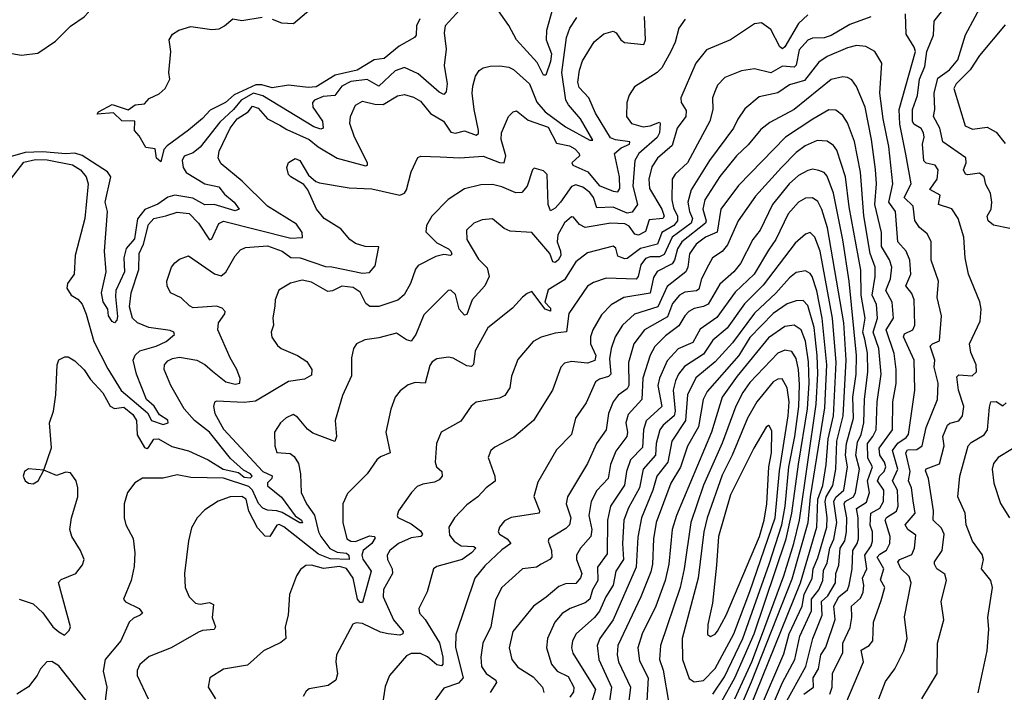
# Model space of a CAD drawing. Extents: x 1268547 to 1425625, y 515768 to 616754.
# Tile 172 of 256: x 1328287 to 1332532, y 594223 to 597122. Entities that reach past the tile are written whole.
import ezdxf

# ---------------------------------------------------------------- set-up
doc = ezdxf.new("R2010")
doc.units = 0

msp = doc.modelspace()

# ---------------------------------------------------------------- linework, layer by layer
at = {"layer": '0CON10XD'}
for points in [[(1328175, 596989.3), (1328295, 596969.1), (1328365, 596978.1), (1328440.6, 597029.4), (1328505.5, 597094.5), (1328565, 597134.3), (1328583.3, 597155), (1328589.2, 597175), (1328579.6, 597205), (1328540.4, 597250.4), (1328507.3, 597307.3), (1328475.8, 597405.8), (1328435.3, 597465.3), (1328385, 597490.2), (1328295.6, 597485.6), (1328234.4, 597505)], [(1330591.8, 597198.2), (1330557.5, 597075), (1330557.1, 597035), (1330578.9, 596975), (1330575, 596941.9), (1330555, 596882.5), (1330545, 596883.1), (1330517.9, 596937.9), (1330429.2, 597035), (1330395, 597097.5), (1330334.4, 597185)], [(1332555, 596221.9), (1332485, 596236), (1332462, 596255), (1332458, 596275), (1332474.4, 596305.6), (1332478.1, 596335), (1332472.5, 596375), (1332451.8, 596411.8), (1332444.5, 596445), (1332425, 596460.8), (1332375, 596453.1), (1332365, 596456.7), (1332355.4, 596475), (1332366.9, 596505), (1332366.1, 596526.1), (1332266.2, 596596.2), (1332254.3, 596654.3), (1332226.4, 596705), (1332232.6, 596735), (1332229.1, 596805), (1332245, 596870.4), (1332295, 596905.3), (1332331.7, 596948.3), (1332363.9, 597056.1), (1332447.2, 597212.8)], [(1330183.6, 597165), (1330121.5, 597095), (1330116, 597065), (1330124.7, 596995), (1330116.3, 596925), (1330129.5, 596845), (1330125, 596811.2), (1330115, 596800), (1330095, 596810), (1330005, 596888), (1329945, 596915.8), (1329905, 596901.2), (1329835, 596835.9), (1329785, 596864.1), (1329714.9, 596855.1), (1329675.8, 596835), (1329645, 596794.7), (1329595, 596790.8), (1329557.3, 596775), (1329548.7, 596765), (1329550.5, 596745), (1329592.7, 596685), (1329595.4, 596655), (1329585, 596650.6), (1329555, 596659.8), (1329335, 596793.5), (1329294.7, 596805.3), (1329241.9, 596775), (1329208.4, 596735), (1329149, 596681), (1329065, 596572.4), (1329035, 596548.5), (1328996.3, 596533.7), (1328986.6, 596515), (1328992, 596485), (1329005, 596463.5), (1329085, 596414.5), (1329145, 596401.7), (1329169.9, 596369.9), (1329210.7, 596335), (1329232.2, 596305), (1329215, 596298.6), (1329125, 596325.8), (1329085, 596323.9), (1329032.8, 596352.8), (1328955, 596365.7), (1328925, 596357.4), (1328882.5, 596327.5), (1328825.8, 596304.2), (1328795, 596264.1), (1328782.2, 596177.8), (1328745, 596135.6), (1328735.9, 596095), (1328738.9, 596035), (1328701.6, 595955), (1328700.3, 595929.7), (1328707.6, 595842.4), (1328705, 595827.5), (1328695, 595815.7), (1328685, 595820.6), (1328670, 595845), (1328666.1, 595875), (1328646.5, 595906.5), (1328639.3, 595945), (1328659.8, 596035), (1328652.5, 596125), (1328665.5, 596295), (1328655.3, 596335.3), (1328680.2, 596445), (1328665, 596466.2), (1328556.1, 596536.1), (1328525, 596546.8), (1328485, 596543.5), (1328385, 596551.8), (1328310.7, 596549.3), (1328245, 596530.2)], [(1329375, 597124), (1329415, 597108), (1329466.7, 597105), (1329541.6, 597168.4)], [(1332175.5, 594194.5), (1332242.2, 594305), (1332243.9, 594435), (1332271.1, 594535), (1332258.9, 594615), (1332282.3, 594705), (1332275, 594733.1), (1332241.2, 594755), (1332230, 594775), (1332230.9, 594785), (1332263.6, 594835), (1332272.2, 594905), (1332260.5, 594930.5), (1332225.4, 594965), (1332227.1, 595005), (1332205.2, 595145), (1332192.2, 595177.8), (1332195, 595186.2), (1332252.4, 595207.6), (1332272.4, 595285), (1332266.9, 595325), (1332286.5, 595375), (1332296.3, 595383.7), (1332336.2, 595393.8), (1332351.3, 595415), (1332356.8, 595455), (1332334.8, 595524.9), (1332327.6, 595582.4), (1332335, 595591.5), (1332355, 595589.5), (1332392.5, 595587.5), (1332412.2, 595605), (1332410.4, 595635), (1332387.5, 595687.5), (1332382, 595725), (1332428, 595822), (1332431.4, 595875), (1332425.5, 595905.5), (1332377.3, 596025), (1332363.3, 596095), (1332356.8, 596185), (1332332.5, 596265), (1332306.1, 596306.1), (1332248.1, 596325), (1332254.6, 596365), (1332210.7, 596390.7), (1332241.7, 596435), (1332246.6, 596475), (1332233.1, 596495), (1332195, 596504.3), (1332184.3, 596514.3), (1332178.9, 596585), (1332186.1, 596615), (1332183.5, 596635), (1332172.5, 596652.5), (1332141.9, 596671.9), (1332135.5, 596685), (1332136.2, 596735), (1332157.9, 596795), (1332166, 596865), (1332189.4, 596920.6), (1332198, 596985), (1332227, 597055), (1332229.2, 597115), (1332275.3, 597175)], [(1328232, 596415), (1328305, 596507.9), (1328355, 596519), (1328405, 596517.8), (1328515, 596496.1), (1328549.2, 596475), (1328572.7, 596445), (1328581.8, 596415), (1328567.3, 596265), (1328525.8, 596105), (1328522.1, 596025), (1328492.7, 595985), (1328490, 595965), (1328508.9, 595935), (1328537.7, 595917.7), (1328555.6, 595895.6), (1328573.5, 595853.5), (1328605.8, 595735), (1328667, 595617), (1328723.8, 595523.8), (1328837.4, 595427.4), (1328855, 595394.2), (1328905, 595376.8), (1328926.9, 595385), (1328925.9, 595395.9), (1328889.5, 595419.5), (1328865.7, 595455.7), (1328832.7, 595485), (1328790.3, 595595), (1328775.8, 595655), (1328784.2, 595675.8), (1328805.2, 595694.8), (1328875.4, 595715), (1328917.9, 595735), (1328954.3, 595765), (1328951.4, 595775), (1328935, 595782.9), (1328844, 595795), (1328795, 595815.2), (1328772.3, 595835), (1328760, 595885), (1328766.6, 595945), (1328800.4, 596045), (1328801.7, 596115), (1328820.7, 596155), (1328841.3, 596238.7), (1328865, 596265.2), (1328917.3, 596277.3), (1328965, 596292.4), (1329016.6, 596286.6), (1329057.4, 596245), (1329105, 596173.5), (1329115, 596177.8), (1329145, 596243.3), (1329166, 596254), (1329455, 596180), (1329506.5, 596183.5), (1329504.7, 596205), (1329480.2, 596240.2), (1329355, 596317.7), (1329246.1, 596426.1), (1329155, 596500.6), (1329142.9, 596525), (1329146.5, 596555), (1329194.1, 596655), (1329224.8, 596695), (1329271.3, 596725), (1329290.3, 596749.7), (1329315, 596741.3), (1329355.2, 596695.2), (1329408, 596668), (1329438.2, 596648.2), (1329534.7, 596605), (1329573.8, 596573.8), (1329655, 596525.2), (1329778.2, 596491.8), (1329785.6, 596495), (1329785.6, 596505), (1329730, 596615), (1329709.5, 596675), (1329712.5, 596705), (1329735, 596754), (1329765, 596771.5), (1329817.5, 596757.5), (1329853.3, 596756.7), (1329915, 596793.2), (1329945, 596799.1), (1329985, 596787.6), (1330015, 596771.1), (1330058.2, 596718.2), (1330113.6, 596685), (1330145, 596636.6), (1330165, 596632.4), (1330205, 596642.7), (1330255.3, 596624.7), (1330265, 596632), (1330265.3, 596644.7), (1330245.8, 596735), (1330237.3, 596805), (1330239.6, 596835), (1330252.1, 596877.9), (1330267.7, 596902.3), (1330285.4, 596914.6), (1330315, 596921.5), (1330356.4, 596923.6), (1330395, 596917.2), (1330415, 596906.9), (1330485.3, 596845.3), (1330515.9, 596765.9), (1330551.6, 596725), (1330640.4, 596660.4), (1330745, 596603.3), (1330757.2, 596602.8), (1330705.1, 596695.1), (1330652.1, 596755), (1330641.5, 596775), (1330623.9, 596895), (1330643.6, 597045), (1330658.4, 597085), (1330688.1, 597131.9)], [(1330011.9, 597125), (1329997.6, 597095), (1329995.4, 597055), (1329989.4, 597045), (1329922.6, 597007.4), (1329857.8, 596955), (1329815, 596948.6), (1329742.2, 596905), (1329647.2, 596882.8), (1329565, 596833), (1329529.7, 596829.7), (1329445, 596840), (1329375, 596828.4), (1329331, 596841), (1329305, 596841.4), (1329211.4, 596798.6), (1329174.4, 596765), (1329108.3, 596731.8), (1329075, 596695.7), (1329015, 596646.2), (1328921.8, 596578.2), (1328907.9, 596562.1), (1328895, 596510), (1328876.7, 596525), (1328870, 596565), (1328830.7, 596570.7), (1328801.7, 596621.7), (1328782, 596645), (1328782.5, 596685), (1328726.7, 596686.7), (1328691.2, 596721.2), (1328620, 596715), (1328626.7, 596725), (1328685, 596756.9), (1328755, 596733.8), (1328785, 596755.4), (1328825, 596760), (1328845, 596782.5), (1328887.6, 596802.4), (1328914.4, 596825.6), (1328934, 596865), (1328930, 596895), (1328938.8, 596985), (1328931.2, 597035), (1328945, 597060), (1328973.1, 597076.9), (1329025, 597093.1), (1329115, 597079.4), (1329146.8, 597083.2), (1329170, 597095), (1329205, 597126.2), (1329245, 597118.8), (1329332.3, 597132.3)], [(1331155.3, 597124.7), (1331128, 597085), (1331112.1, 597025), (1331093.8, 596985), (1331055.2, 596914.8), (1331035, 596894.6), (1330937.3, 596832.7), (1330913.6, 596796.4), (1330904.6, 596765.4), (1330902.8, 596705), (1330923.9, 596673.9), (1330975, 596659.8), (1331005, 596663.8), (1331045, 596680), (1331048.5, 596675), (1331044.6, 596635), (1331035.7, 596614.3), (1330955.7, 596545), (1330939, 596515), (1330930.2, 596405), (1330950.2, 596325), (1330927, 596293), (1330905, 596288.5), (1330845, 596314.3), (1330775, 596311.4), (1330760.5, 596355), (1330745, 596377.4), (1330715, 596399.6), (1330685, 596410), (1330665, 596403.4), (1330618.9, 596335), (1330595, 596309.2), (1330575, 596297.8), (1330564.8, 596324.8), (1330561.1, 596455), (1330545, 596470.8), (1330505, 596482.5), (1330497.5, 596475), (1330474.5, 596405), (1330452.1, 596377.9), (1330425, 596375.3), (1330365, 596402.1), (1330325, 596411.3), (1330275, 596410), (1330205, 596392.3), (1330133.6, 596346.4), (1330063.3, 596275), (1330040.6, 596235), (1330037, 596207), (1330085, 596159.7), (1330135, 596134.5), (1330145.4, 596125), (1330149.1, 596110.9), (1330144.2, 596105.8), (1330115, 596109.4), (1330081.1, 596101.1), (1330005, 596062.9), (1329992.7, 596047.3), (1329971.6, 595985), (1329943.7, 595936.3), (1329916.4, 595913.6), (1329835, 595885.7), (1329796.1, 595886.1), (1329778.5, 595898.5), (1329755, 595947.2), (1329725, 595967.9), (1329675, 595973.4), (1329635, 595953.4), (1329615, 595950.6), (1329545, 595991.1), (1329505, 596000), (1329454, 595986), (1329404.3, 595955.7), (1329388, 595915), (1329387, 595887), (1329377.3, 595837.3), (1329380.8, 595805), (1329371.4, 595775), (1329373.6, 595753.6), (1329397.6, 595717.6), (1329414, 595705), (1329485, 595675.4), (1329525, 595648.5), (1329545.5, 595615), (1329545, 595590), (1329515, 595572.2), (1329445, 595562.6), (1329302.6, 595477.4), (1329255, 595471.7), (1329135, 595478), (1329126.1, 595473.9), (1329122.5, 595455), (1329128.5, 595425), (1329165, 595357.5), (1329334.3, 595175), (1329375.5, 595155.5), (1329374.2, 595145), (1329354.7, 595125.3), (1329355, 595113.4), (1329415, 595063.7), (1329474.1, 594984.1), (1329502.3, 594965), (1329506, 594954), (1329495, 594954.3), (1329418, 594998), (1329395, 595004.9), (1329355, 595008.1), (1329335, 595016.9), (1329316.7, 595036.7), (1329289.9, 595095), (1329275, 595110.9), (1329165, 595145.9), (1329025, 595149.2), (1328965, 595160), (1328905, 595146.4), (1328815.8, 595145.8), (1328783.7, 595126.3), (1328751.4, 595085), (1328736.9, 595035), (1328736.7, 594975), (1328744.6, 594944.6), (1328776.3, 594886.3), (1328782.5, 594825), (1328780.5, 594765), (1328767.8, 594705), (1328733.8, 594625), (1328743.1, 594613.1), (1328801.4, 594585), (1328815.8, 594565), (1328806.2, 594555), (1328776.7, 594543.3), (1328759.2, 594525), (1328723.3, 594445), (1328655.3, 594364.7), (1328645.8, 594315), (1328661.9, 594245), (1328647.1, 594115)], [(1329117.5, 595607.5), (1329175, 595561.6), (1329215, 595550.9), (1329236, 595555), (1329236.9, 595575), (1329222.7, 595615), (1329194, 595665), (1329141.5, 595785), (1329143.8, 595815), (1329171.5, 595855), (1329172.2, 595865), (1329159.3, 595879.3), (1329135, 595887.5), (1329035, 595880), (1329018.3, 595888.3), (1328982.6, 595922.6), (1328936.2, 595945), (1328922.5, 595975), (1328920.8, 595995), (1328941.4, 596055), (1328955, 596074), (1328975, 596090), (1329015, 596104.2), (1329126.8, 596026.8), (1329155, 596018.5), (1329175.7, 596034.3), (1329215.3, 596104.7), (1329239.2, 596130.8), (1329260.3, 596139.7), (1329355, 596147.8), (1329417.9, 596125), (1329455, 596097.1), (1329495.4, 596095.4), (1329605, 596058.4), (1329632.5, 596057.5), (1329765, 596029.2), (1329795, 596031.9), (1329818.8, 596061.2), (1329835, 596142.5), (1329776.1, 596143.9), (1329735, 596157.5), (1329710.4, 596175), (1329670.6, 596220.6), (1329600, 596265), (1329566, 596305), (1329529.2, 596389.2), (1329511.7, 596411.7), (1329455, 596444.2), (1329446, 596455), (1329438.6, 596485), (1329445, 596505.8), (1329475, 596523.1), (1329493.8, 596515), (1329532.3, 596452.3), (1329563.9, 596423.9), (1329578.8, 596418.8), (1329707.8, 596397.8), (1329805, 596393.2), (1329925, 596366.1), (1329945, 596374.4), (1329955, 596389.2), (1329975, 596466.7), (1330002.5, 596527.5), (1330016.1, 596533.9), (1330099.7, 596530.3), (1330184, 596526), (1330285, 596533.3), (1330355, 596506.1), (1330375, 596504.6), (1330383, 596535), (1330362.4, 596605), (1330364.1, 596635), (1330394.4, 596705), (1330414.6, 596725.4), (1330428.7, 596728.7), (1330479.5, 596689.5), (1330565, 596659.3), (1330600.5, 596590.5), (1330657.7, 596577.7), (1330680, 596565), (1330698.2, 596545), (1330700.5, 596535), (1330667.3, 596505), (1330671.4, 596495), (1330736, 596466), (1330785, 596408), (1330845, 596382.5), (1330865, 596379.8), (1330873.7, 596395), (1330872.7, 596445), (1330851.7, 596545), (1330880.3, 596569.7), (1330915.4, 596585), (1330917.8, 596595), (1330855, 596603.6), (1330833.3, 596613.3), (1330769.7, 596719.7), (1330740, 596785), (1330699, 596829), (1330693.4, 596853.4), (1330700, 596905), (1330712.6, 596945), (1330763.7, 597026.3), (1330805, 597061.2), (1330845, 597072.5), (1330858.7, 597065), (1330878.5, 597035), (1330894.3, 597024.3), (1330976.9, 597015), (1330984.7, 597035), (1330980.4, 597135)], [(1331956, 597134), (1331865, 597100.6), (1331785, 597053.1), (1331755, 597044.4), (1331705, 597042.1), (1331685, 597034.2), (1331647.5, 596992.5), (1331633.7, 596926.3), (1331625, 596917.9), (1331575, 596921.4), (1331525, 596893.5), (1331455, 596910), (1331398.1, 596901.9), (1331327, 596873), (1331295, 596839.2), (1331285.6, 596815), (1331273.8, 596785), (1331274.6, 596735), (1331261.6, 596685), (1331165.8, 596505), (1331113.1, 596456.9), (1331100.2, 596435), (1331098.7, 596345), (1331105, 596311.8), (1331122.3, 596275), (1331122.2, 596255), (1331106.2, 596235), (1331055.5, 596205), (1331036, 596154), (1330963.7, 596136.4), (1330905, 596092.3), (1330895, 596090.7), (1330865, 596102.9), (1330857.1, 596137.1), (1330845.9, 596145.9), (1330735, 596116.7), (1330685, 596077.9), (1330635, 596000.4), (1330565, 595958.1), (1330550.8, 595905), (1330575, 595878.5), (1330575, 595866.2), (1330551.9, 595875), (1330495, 595950), (1330475, 595942.5), (1330455, 595925.6), (1330411.1, 595878.9), (1330305, 595794.3), (1330250.3, 595695), (1330243.7, 595636.3), (1330235, 595626.7), (1330215, 595630), (1330155, 595663.1), (1330135, 595668.1), (1330085, 595660.6), (1330065, 595647.8), (1330055, 595631.4), (1330034.5, 595555.5), (1329992.3, 595557.7), (1329962, 595548), (1329927, 595523), (1329905.6, 595495), (1329886.6, 595443.4), (1329865.5, 595344.5), (1329884.4, 595255.6), (1329841.9, 595238.1), (1329825.7, 595225), (1329785, 595164.3), (1329700.2, 595079.8), (1329680.5, 595035), (1329680.4, 594955), (1329696.4, 594885), (1329714.3, 594875), (1329733.7, 594873.7), (1329795, 594897.2), (1329815.2, 594895.2), (1329819.2, 594889.2), (1329804.8, 594865), (1329768.1, 594835), (1329762.4, 594815), (1329766.6, 594796.6), (1329801.6, 594745), (1329765, 594610), (1329755, 594610.8), (1329743.3, 594625), (1329724.1, 594715), (1329695, 594756.4), (1329665, 594765.1), (1329596.8, 594756.8), (1329545, 594771.5), (1329520.2, 594769.8), (1329497.9, 594752.1), (1329480, 594725), (1329450, 594645), (1329444.4, 594555), (1329430.6, 594505), (1329434.2, 594455), (1329412.2, 594437.8), (1329337.3, 594402.7), (1329269.3, 594340.7), (1329165, 594323.1), (1329106, 594285), (1329098.6, 594245), (1329130.6, 594195)], [(1331685, 597142.4), (1331644.3, 597105), (1331585, 597004.4), (1331575, 596996.5), (1331564.4, 597004.4), (1331525, 597080), (1331485, 597108.9), (1331455, 597104.5), (1331351.1, 597035), (1331248.1, 596991.9), (1331202.1, 596935), (1331136.4, 596785), (1331138.2, 596765), (1331160.7, 596730.7), (1331158.9, 596705), (1331121.6, 596655), (1331099.6, 596580.4), (1331036.8, 596525), (1331012.4, 596487.6), (1330999.6, 596435), (1331001.6, 596395), (1331055, 596304.7), (1331064.8, 596275.2), (1331060, 596265), (1331000, 596260), (1330985, 596209.1), (1330955, 596193.2), (1330938.3, 596198.3), (1330915, 596231.7), (1330895, 596242.3), (1330835, 596245.6), (1330725, 596226.4), (1330700, 596240), (1330675, 596270.8), (1330665, 596271.9), (1330635, 596246.2), (1330607.4, 596195), (1330604.2, 596165), (1330618.4, 596125), (1330619.3, 596105), (1330608.6, 596085), (1330595.5, 596075), (1330585, 596078.1), (1330571.6, 596115), (1330495, 596204.5), (1330400.7, 596210.7), (1330375, 596222.5), (1330325, 596263.6), (1330280.5, 596259.5), (1330245, 596245.6), (1330213.5, 596215), (1330214.5, 596175), (1330265, 596089.5), (1330302.3, 596052.3), (1330310.3, 596015), (1330292.7, 595975), (1330237.4, 595915), (1330215, 595851.9), (1330205, 595848.1), (1330181.8, 595875), (1330165, 595938), (1330145, 595955.8), (1330133.3, 595955), (1330029.7, 595850.3), (1329995, 595765.6), (1329975, 595736.7), (1329955, 595742.7), (1329911.7, 595771.7), (1329835, 595751.1), (1329775, 595742.9), (1329738.8, 595725), (1329725.8, 595705), (1329717.5, 595665), (1329717.1, 595587.1), (1329678.2, 595501.8), (1329646.9, 595395), (1329652.5, 595325), (1329645.5, 595304.5), (1329549.8, 595339.8), (1329527.3, 595357.3), (1329485, 595409.2), (1329465, 595420), (1329435, 595406.7), (1329410.8, 595385), (1329385.7, 595344.3), (1329386.7, 595285), (1329395, 595256.2), (1329452.9, 595252.9), (1329469.5, 595239.5), (1329489.2, 595209.2), (1329497.9, 595165), (1329500.4, 595085), (1329522.9, 595035), (1329557, 594987), (1329574.2, 594915), (1329584.5, 594895), (1329623.4, 594843.4), (1329655, 594827), (1329695, 594823.1), (1329705.6, 594815), (1329706.9, 594795), (1329625, 594799.1), (1329575, 594818.2), (1329425, 594936.5)], [(1331991.1, 594195), (1332020.1, 594269.9), (1332059.6, 594325), (1332098, 594402), (1332112.9, 594455), (1332101.7, 594548.3), (1332130.8, 594695), (1332121.7, 594721.7), (1332085, 594756.2), (1332072.9, 594785), (1332081.2, 594795), (1332132.3, 594817.7), (1332144.7, 594845), (1332150.9, 594900.9), (1332115.2, 594925.2), (1332104.7, 594945), (1332148, 594995), (1332139.1, 595049.1), (1332131.2, 595105), (1332119.3, 595135), (1332125.4, 595175), (1332107.8, 595255), (1332115, 595267.8), (1332155, 595269.7), (1332177, 595285), (1332195.2, 595364.8), (1332244.1, 595485), (1332246.2, 595555), (1332229.8, 595625), (1332232.2, 595655), (1332212.2, 595715), (1332221.4, 595725), (1332252, 595738), (1332260.8, 595845), (1332241.5, 595925), (1332247.6, 595995), (1332216.7, 596085), (1332216.3, 596166.3), (1332198.8, 596198.8), (1332166.5, 596226.5), (1332146.6, 596256.6), (1332138.1, 596318.1), (1332100.2, 596355), (1332129.6, 596415), (1332107, 596543), (1332081.5, 596671.5), (1332078.6, 596735), (1332149, 596985), (1332143.7, 597003.7), (1332108.9, 597058.9), (1332105, 597147.5)], [(1332535, 597100), (1332425, 596967.7), (1332384.4, 596905.6), (1332324.5, 596845.5), (1332314.1, 596825), (1332362.9, 596665), (1332395, 596650.4), (1332458.3, 596658.3), (1332496.8, 596636.8), (1332535, 596588.2)], [(1331848.6, 594175), (1331924.1, 594355), (1331914.8, 594405.2), (1331948.9, 594425), (1331964.6, 594445), (1331967.8, 594525), (1332000.8, 594619.2), (1332017.1, 594675), (1331998.1, 594708.1), (1332012.3, 594755), (1331983.9, 594805), (1331995, 594818.8), (1332024, 594836), (1332038.4, 594865), (1332039.3, 594895), (1332018, 594965), (1332024, 594976), (1332066.6, 595003.4), (1332074.2, 595025), (1332071.5, 595095), (1332049, 595135), (1332072.8, 595185), (1332049.8, 595265), (1332073.3, 595296.8), (1332108.6, 595321.4), (1332118.1, 595335), (1332145.7, 595525), (1332142.6, 595655), (1332097.6, 595755), (1332102, 595768), (1332137.2, 595785), (1332145.2, 595805), (1332142.7, 595915), (1332132.5, 595942.5), (1332107.6, 595975), (1332128.6, 596025), (1332123.8, 596085), (1332107.9, 596125), (1332072, 596165), (1332062.7, 596295), (1332033.1, 596335), (1332051.1, 596415), (1332033.1, 596575), (1332008.7, 596695), (1331995.1, 596805), (1332004, 596934), (1331972.9, 596985), (1331935, 597006.2), (1331895, 597010.6), (1331855, 597000.5), (1331767.4, 596962.6), (1331731.6, 596938.4), (1331670, 596859.9), (1331605, 596841.8), (1331555, 596806.9), (1331475, 596789.2), (1331412.5, 596737.5), (1331382.9, 596692.9), (1331364.2, 596655), (1331260, 596515), (1331181.3, 596388.7), (1331167.3, 596335), (1331173.9, 596295), (1331187.9, 596265), (1331182, 596245), (1331099.4, 596185), (1331065, 596109.8), (1331045, 596099.4), (1331005, 596099.9), (1330985, 596093), (1330965.2, 596065), (1330953.7, 596015), (1330945, 596003), (1330815, 596008.7), (1330760, 595990), (1330735, 595973.8), (1330654.8, 595855.2), (1330643.9, 595776.1), (1330595, 595771.1), (1330535, 595753.5), (1330500, 595735), (1330435, 595658), (1330406.5, 595585), (1330400, 595535), (1330377.7, 595502.3), (1330355, 595491.1), (1330255, 595473.1), (1330233.3, 595456.7), (1330188.3, 595391.7), (1330104.2, 595345), (1330083.3, 595295), (1330078.1, 595215), (1330084.3, 595195), (1330106.9, 595175), (1330108.2, 595155), (1330095, 595138.5), (1330075, 595128.2), (1330025, 595120.9), (1330000, 595110), (1329975.4, 595084.6), (1329920, 595005), (1329914, 594985), (1329917.3, 594977.3), (1329975, 594949.7), (1330015, 594919.7), (1330023.8, 594905), (1330015.8, 594895), (1329975, 594888.8), (1329919.6, 594865), (1329882.5, 594835), (1329870.5, 594815), (1329872.7, 594795), (1329892, 594755), (1329893.4, 594735), (1329855, 594665.8), (1329854.1, 594635), (1329898.3, 594535), (1329939.7, 594485), (1329938.5, 594475), (1329925, 594468.9), (1329875.2, 594474.8), (1329842.6, 594482.6), (1329765, 594519.3), (1329736.8, 594523.2), (1329723.2, 594516.8), (1329652.2, 594385), (1329649.5, 594355), (1329656.7, 594303.3), (1329649.2, 594275), (1329617.2, 594252.8), (1329535, 594238.6), (1329521.7, 594228.3), (1329508.6, 594205)], [(1331779.2, 594215), (1331788.9, 594245), (1331791.5, 594305), (1331836.1, 594395), (1331834.8, 594435), (1331866.8, 594503.2), (1331874.8, 594545), (1331872.5, 594595), (1331911, 594629), (1331922.9, 594655), (1331926.2, 594685), (1331920.6, 594715), (1331938.3, 594755), (1331930.7, 594815), (1331958, 594855), (1331963, 594875), (1331962.7, 594915), (1331953.5, 594943.5), (1331956.3, 594995), (1331995, 595016.5), (1332010.7, 595045), (1332012, 595095), (1331985.1, 595135), (1331993.2, 595155), (1332014.2, 595175), (1332020.4, 595195), (1332015.7, 595215.7), (1331995.1, 595245), (1331992.3, 595275), (1332049.8, 595355), (1332051.6, 595475), (1332065.4, 595554.6), (1332065.2, 595615), (1332056.1, 595683.9), (1332023, 595785), (1332053.9, 595835), (1332047.8, 595905), (1332020.2, 595955), (1332041.1, 596005), (1332046.3, 596055), (1332036.9, 596086.9), (1332002.2, 596145), (1332002.8, 596205), (1331974.1, 596325), (1331980.3, 596415), (1331975.8, 596475.8), (1331959.5, 596605), (1331931.3, 596745), (1331894.3, 596834.3), (1331875, 596862.5), (1331855, 596872.9), (1331835, 596875.4), (1331785, 596864.2), (1331625.4, 596734.6), (1331521.3, 596678.7), (1331481.5, 596648.5), (1331427.8, 596582.2), (1331377.1, 596535), (1331305, 596446.7), (1331241.1, 596345), (1331232.3, 596305), (1331245.8, 596255), (1331242.9, 596245), (1331140.8, 596165), (1331122.4, 596135), (1331109.1, 596085), (1331099.5, 596070.5), (1331035, 596036.5), (1331019, 596011), (1331005, 595943.4), (1330890.9, 595925), (1330837.2, 595892.8), (1330795, 595849.5), (1330757.3, 595785), (1330747.6, 595755), (1330747.9, 595725), (1330770.3, 595675), (1330766.3, 595653.7), (1330735, 595641.5), (1330665, 595649.3), (1330635, 595642.2), (1330620.4, 595625), (1330583.5, 595525), (1330501.9, 595395), (1330417.4, 595322.6), (1330335, 595280), (1330317.5, 595265), (1330307.1, 595235), (1330334.6, 595155), (1330336.2, 595133.8), (1330297.5, 595105), (1330261.4, 595065), (1330215, 595031.1), (1330160.6, 594975), (1330136.7, 594935), (1330139.9, 594899.9), (1330159.1, 594875), (1330190, 594855), (1330245, 594851.2), (1330253.3, 594845), (1330235, 594823.9), (1330195, 594796.2), (1330084.7, 594765.3), (1330070, 594755), (1330043.8, 594656.2), (1330008.1, 594585), (1330010.6, 594565), (1330035, 594537.3), (1330095.9, 594435.9), (1330110.3, 594375), (1330111.1, 594345), (1330105, 594337.5), (1330085, 594342.1), (1330045, 594375.7), (1330015, 594390), (1329975, 594390), (1329955, 594380), (1329880.6, 594295), (1329861.7, 594248.3), (1329846.2, 594143.8)], [(1331667.6, 594215), (1331709.1, 594245), (1331707.5, 594285), (1331730.3, 594325), (1331741, 594385), (1331762.4, 594417.6), (1331802.4, 594537.6), (1331796.2, 594595), (1331818.3, 594635), (1331855, 594664.8), (1331862.4, 594685), (1331875.5, 594755), (1331877.9, 594835), (1331897.9, 594865), (1331902.5, 594885), (1331901.6, 594975), (1331893.9, 595015), (1331937.5, 595042.5), (1331949.8, 595085), (1331942.2, 595135), (1331963, 595195), (1331943, 595233), (1331942.2, 595295), (1331965.5, 595325), (1331979, 595355), (1331983, 595475), (1332000.4, 595595), (1331991.2, 595705), (1331966.4, 595775), (1331984.9, 595835.1), (1331980.6, 595895), (1331962.5, 595935), (1331975.2, 596015), (1331974.5, 596055), (1331954, 596115), (1331926.2, 596276.2), (1331911.3, 596465), (1331886.4, 596596.4), (1331855, 596676.9), (1331835, 596708.8), (1331805, 596732.5), (1331775, 596733.5), (1331706.7, 596693.3), (1331587.8, 596615), (1331385, 596407.7), (1331309.5, 596305), (1331294.4, 596205.6), (1331243.9, 596185), (1331203.3, 596155), (1331175, 596112.7), (1331167.9, 596055), (1331159, 596035), (1331078.4, 595971.6), (1331038.4, 595885), (1330937.1, 595852.9), (1330885, 595806.1), (1330854.3, 595755), (1330836.7, 595705), (1330829.2, 595660.8), (1330835.6, 595595), (1330825, 595584.4), (1330786.8, 595573.2), (1330769.3, 595560.7), (1330729.2, 595470.7), (1330682.9, 595405), (1330666.2, 595333.8), (1330601.7, 595268.3), (1330520.8, 595129.2), (1330503.3, 595066.7), (1330527.8, 595005), (1330525.7, 594995), (1330405, 594976.4), (1330377.1, 594962.9), (1330354.7, 594935.3), (1330350, 594915), (1330355.4, 594905.4), (1330388.2, 594885), (1330404.4, 594865), (1330365, 594836.8), (1330291.5, 594768.5), (1330248.9, 594715), (1330167.4, 594472.6), (1330166.1, 594416.1), (1330199.3, 594285), (1330177.9, 594262.1), (1330115, 594240.9), (1330066.1, 594173.9)], [(1331572.9, 594147.1), (1331615.1, 594224.9), (1331676.2, 594335), (1331706.4, 594455), (1331746.2, 594555), (1331743.4, 594615), (1331770.5, 594639.5), (1331804.3, 594695), (1331804.6, 594735), (1331818.6, 594771.4), (1331824.6, 594845), (1331843.5, 594876.5), (1331852, 594915), (1331852.8, 594975), (1331840.7, 595035), (1331845.6, 595045), (1331881.5, 595065), (1331889.9, 595085), (1331907.6, 595185), (1331891.5, 595245), (1331898.4, 595301.6), (1331915.1, 595335), (1331926.6, 595385), (1331928.2, 595485), (1331943.8, 595605), (1331941.9, 595685), (1331930.7, 595745), (1331921.2, 595775), (1331931.3, 595835), (1331914.7, 595935), (1331912.8, 596042.8), (1331863.1, 596315), (1331847.4, 596445), (1331810, 596560), (1331795, 596580.4), (1331768, 596598), (1331725, 596601.4), (1331672.4, 596577.6), (1331635, 596549.7), (1331571, 596485), (1331458.7, 596361.4), (1331383.7, 596255), (1331338.7, 596151.4), (1331315, 596122.7), (1331272.9, 596095), (1331256.1, 596063.9), (1331226.8, 596005), (1331215, 595960.4), (1331205, 595954.1), (1331155, 595948.1), (1331131.4, 595935), (1331101.5, 595898.5), (1331078.9, 595841.1), (1330980, 595785), (1330934.9, 595725.1), (1330912, 595645), (1330913.3, 595545), (1330905, 595530.4), (1330866.9, 595503.1), (1330845.2, 595474.8), (1330825.2, 595424.8), (1330815.8, 595355), (1330773.1, 595295), (1330735, 595209.4), (1330648.7, 595065), (1330642.4, 595035), (1330662.3, 594975), (1330656.8, 594945), (1330641.2, 594928.8), (1330567.5, 594885), (1330564.5, 594875), (1330579.4, 594835), (1330580.4, 594805), (1330572.9, 594795), (1330534.4, 594775), (1330515, 594763.2), (1330454.8, 594755.2), (1330365.4, 594675), (1330338.3, 594621.7), (1330318.4, 594505), (1330284.1, 594435), (1330274.8, 594375), (1330277.9, 594335), (1330297.4, 594305), (1330340, 594275), (1330342.7, 594265), (1330315, 594222.1)], [(1331502.4, 594095), (1331575.1, 594265), (1331628.8, 594365), (1331649.7, 594465), (1331700.5, 594575), (1331701.1, 594625), (1331731.7, 594665), (1331749.4, 594705), (1331751.8, 594748.2), (1331768.5, 594781.5), (1331779.3, 594845), (1331796.5, 594883.5), (1331809.7, 594955), (1331796.1, 595045), (1331805.4, 595064.6), (1331839.5, 595095), (1331855.1, 595194.9), (1331846.9, 595245), (1331851.7, 595295), (1331882, 595405), (1331879.1, 595495), (1331892.4, 595595), (1331894.4, 595675), (1331863.3, 595995), (1331836.2, 596173.8), (1331795.5, 596375), (1331768.2, 596448.2), (1331755, 596462.7), (1331732.7, 596472.7), (1331705, 596478), (1331685, 596472.7), (1331645, 596451.1), (1331604.2, 596415), (1331531.6, 596325), (1331478.6, 596215), (1331448.1, 596175), (1331395, 596071.2), (1331366, 596035), (1331305, 595981.8), (1331255, 595895.3), (1331235, 595885.2), (1331195, 595878), (1331171.8, 595865), (1331153.7, 595846.3), (1331128.1, 595801.9), (1331070.4, 595759.6), (1331025, 595713.9), (1331004.5, 595675.5), (1330973.3, 595576.7), (1330969.2, 595485), (1330909.8, 595420.2), (1330900.6, 595385), (1330907.1, 595345), (1330904.3, 595325), (1330857.3, 595262.7), (1330833.4, 595205), (1330823.8, 595145), (1330775, 595093.2), (1330751, 595045), (1330741, 594985), (1330753.2, 594925), (1330749.5, 594895), (1330705, 594844.5), (1330687.8, 594815), (1330686.6, 594795), (1330710.7, 594735), (1330705, 594716.2), (1330685, 594692.8), (1330639.2, 594690.8), (1330610.4, 594679.6), (1330557.1, 594632.9), (1330501.4, 594595), (1330412.3, 594485), (1330396.7, 594415), (1330408.6, 594365), (1330435, 594331.1), (1330500, 594290), (1330540, 594245), (1330546.9, 594223.1)], [(1331475.7, 594144.3), (1331581.1, 594388.9), (1331604.7, 594475), (1331660.1, 594595), (1331669.2, 594645), (1331702.8, 594715), (1331707.5, 594755), (1331727.7, 594802.3), (1331765.8, 594935), (1331767.5, 594975), (1331758.9, 595045), (1331763.8, 595066.2), (1331792.3, 595115), (1331805.6, 595185), (1331810.2, 595305), (1331836.8, 595415), (1331850.3, 595655), (1331839.7, 595815), (1331770.1, 596225), (1331745, 596304.5), (1331727.8, 596337.8), (1331705, 596354.6), (1331675, 596353.4), (1331644.6, 596335), (1331600, 596285), (1331546.1, 596175), (1331515, 596128), (1331453.7, 596025), (1331371.6, 595948.4), (1331291.8, 595838.2), (1331221.1, 595788.9), (1331188.6, 595731.4), (1331125, 595703.7), (1331078.2, 595651.8), (1331045, 595576.5), (1331037.2, 595545), (1331054.8, 595455), (1330987.1, 595392.9), (1330976.2, 595355), (1330971.8, 595278.2), (1330920.2, 595225), (1330902.2, 595175), (1330894.3, 595115.7), (1330833.5, 595025), (1330820.2, 594965), (1330819.9, 594820.1), (1330777.9, 594762.1), (1330778.5, 594705), (1330755.9, 594665), (1330745, 594624.7), (1330725, 594608.7), (1330659.4, 594585), (1330625, 594562.8), (1330593.2, 594525), (1330561.8, 594455), (1330558, 594415), (1330580, 594345), (1330604, 594314), (1330651.6, 594291.6), (1330676.1, 594245), (1330674, 594226), (1330658, 594202)], [(1331434.7, 594155), (1331652.9, 594695), (1331723, 594935), (1331728.2, 595055), (1331749.5, 595115), (1331764, 595205), (1331772.9, 595315), (1331795.8, 595414.2), (1331807, 595645), (1331790.5, 595835), (1331737.9, 596125), (1331715, 596184.4), (1331695, 596204.4), (1331675, 596198.1), (1331630.5, 596159.5), (1331492, 595978), (1331412, 595898), (1331337.4, 595792.6), (1331275, 595740.5), (1331235, 595681.2), (1331152.4, 595627.6), (1331127.6, 595595), (1331114.1, 595565), (1331104.5, 595525), (1331112.3, 595435), (1331108.5, 595415), (1331061, 595375), (1331046.7, 595355), (1331030.4, 595295), (1331028.3, 595245), (1330974.5, 595185), (1330959.5, 595105), (1330911.1, 595018.9), (1330891.5, 594965), (1330885.8, 594865), (1330889.8, 594795), (1330856.9, 594745), (1330845.9, 594685), (1330814.1, 594635), (1330786.9, 594573.1), (1330764.9, 594545.1), (1330686.2, 594475), (1330670, 594445), (1330665.9, 594415), (1330671.9, 594391.9), (1330769.8, 594235), (1330751, 594175)], [(1331402.3, 594177.7), (1331442.1, 594267.9), (1331617.4, 594712.6), (1331686.1, 594955), (1331696.7, 595065), (1331758.5, 595448.5), (1331766.1, 595635), (1331746.9, 595835), (1331723, 595953), (1331702.7, 596015), (1331695, 596027.7), (1331675, 596039.3), (1331635, 596032.6), (1331605, 596010), (1331546.2, 595943.8), (1331455, 595857), (1331360.5, 595729.5), (1331285, 595647), (1331201.9, 595578.1), (1331166.2, 595505), (1331157.5, 595395), (1331098, 595305), (1331080.7, 595215), (1331033.8, 595155), (1331016, 595095), (1330967, 594975), (1330951.7, 594891.7), (1330945, 594762.7), (1330844.8, 594535), (1330788.4, 594455), (1330775.7, 594425), (1330783.1, 594365), (1330838, 594245), (1330826, 594165)], [(1331369.8, 594195), (1331443.4, 594355), (1331485.3, 594464.7), (1331580.5, 594725), (1331624.3, 594864.3), (1331648.7, 594965), (1331721, 595465), (1331727.5, 595597.5), (1331724.9, 595674.9), (1331711.9, 595795), (1331685, 595889.6), (1331665, 595912), (1331635, 595911), (1331595, 595896.8), (1331535, 595855.6), (1331435, 595752.7), (1331386.8, 595675), (1331249.9, 595520.1), (1331233.2, 595485), (1331212.6, 595367.4), (1331165.4, 595284.6), (1331135, 595193.2), (1331093.7, 595125), (1331031.1, 594955), (1331019.5, 594885), (1331015.2, 594775), (1331007, 594743), (1330964, 594635), (1330866, 594425), (1330863.1, 594385), (1330868.5, 594355), (1330919.8, 594245), (1330910.8, 594175)], [(1331314, 594185), (1331369.6, 594285), (1331452.6, 594475), (1331591.6, 594885), (1331616.3, 594995), (1331643.8, 595206.2), (1331682.9, 595445), (1331689.8, 595555), (1331687.7, 595647.7), (1331675, 595736.9), (1331655.9, 595785.9), (1331625, 595805.2), (1331585, 595800.2), (1331515, 595751), (1331380, 595585), (1331315.6, 595495), (1331268.8, 595345), (1331118.4, 594985), (1331100.4, 594925), (1331085.9, 594775), (1331069.6, 594705), (1331029.6, 594595), (1330970, 594475), (1330951.6, 594415), (1330959.5, 594359.5), (1330995.9, 594285), (1330991, 594185)], [(1328285, 594624.2), (1328344.7, 594605), (1328386.3, 594566.3), (1328428.9, 594505), (1328455, 594483.5), (1328480, 594470), (1328500.5, 594489.5), (1328505.6, 594505), (1328454.2, 594695.8), (1328465, 594708.8), (1328528, 594735), (1328557.6, 594772.4), (1328564.2, 594795), (1328549.4, 594835), (1328511.1, 594895), (1328503.3, 594925), (1328510.5, 594975), (1328537.3, 595065), (1328537.5, 595105), (1328530, 595135), (1328505, 595168.8), (1328485, 595172), (1328445, 595158), (1328390, 595180), (1328423.6, 595276.4), (1328415.7, 595385), (1328432, 595435), (1328442.9, 595505), (1328448.8, 595635), (1328455, 595656.7), (1328480.7, 595669.3), (1328495, 595668.8), (1328525, 595651.4), (1328565, 595612.9), (1328591.4, 595571.4), (1328645, 595513.2), (1328676.6, 595456.6), (1328695, 595445.9), (1328735, 595452.4), (1328775, 595420), (1328789.8, 595395), (1328792.4, 595332.4), (1328825, 595278.7), (1328835, 595274.6), (1328841.3, 595278.7), (1328865, 595314.7), (1328885, 595315.2), (1328942.5, 595282.5), (1329015, 595264.2), (1329099.6, 595225), (1329164.5, 595184.5), (1329229.9, 595169.9), (1329255, 595150.5), (1329282, 595148), (1329289.5, 595155), (1329282, 595165), (1329251.2, 595181.2), (1329195, 595230.6), (1329104.9, 595344.9), (1329039.8, 595395), (1328995.8, 595445), (1328937.6, 595545), (1328909.2, 595615), (1328910.9, 595635), (1328925, 595651.5), (1328945, 595662.5), (1328975, 595667.1), (1329050, 595655), (1329085, 595636.4), (1329117.5, 595607.5)], [(1331275, 594214.8), (1331325, 594290), (1331404.9, 594455.1), (1331518.3, 594775), (1331571.9, 594945), (1331586.4, 595025), (1331603.2, 595195), (1331628.4, 595325), (1331645.3, 595455), (1331649.2, 595549.1), (1331644.6, 595615), (1331635, 595661.5), (1331615, 595691.3), (1331585, 595697.4), (1331555, 595685.2), (1331435, 595558.9), (1331403.7, 595515), (1331373.6, 595456.4), (1331315, 595296.9), (1331234.2, 595115.8), (1331179.7, 594955), (1331151.5, 594755), (1331134.1, 594675), (1331049.3, 594425), (1331045.7, 594365), (1331061.1, 594318.9), (1331086, 594175)], [(1331195, 594268.2), (1331235, 594274.1), (1331285, 594325.8), (1331365, 594475.9), (1331435, 594658.4), (1331543.1, 594975), (1331561.8, 595178.2), (1331599.6, 595415), (1331603.4, 595475), (1331595.8, 595535.8), (1331573.9, 595573.9), (1331555, 595573.3), (1331535, 595561.9), (1331465, 595475.4), (1331425, 595404.5), (1331358.2, 595245), (1331315, 595158.8), (1331250.3, 594975), (1331236.2, 594915), (1331211.5, 594715), (1331142.2, 594455), (1331144.2, 594365), (1331172.6, 594282.6), (1331195, 594268.2)], [(1332419.1, 594220.9), (1332457.8, 594402.2), (1332465.6, 594495), (1332460.6, 594545), (1332480.9, 594675), (1332473.6, 594705), (1332433.8, 594755), (1332441.5, 594795), (1332436.6, 594816.6), (1332394.4, 594875), (1332366.6, 594945), (1332363.3, 594995), (1332331.2, 595065), (1332339.4, 595155), (1332375.4, 595285), (1332389.5, 595300.5), (1332445, 595332.6), (1332459.2, 595355), (1332467.3, 595452.7), (1332474.2, 595475), (1332496, 595476), (1332525, 595458), (1332539.1, 595470.9)], [(1331265, 594464.4), (1331285, 594473.8), (1331295, 594486.5), (1331333.2, 594555), (1331475.6, 594895), (1331496.3, 594965), (1331507.4, 595035), (1331516.3, 595195), (1331528.4, 595255), (1331529.2, 595349.2), (1331520, 595370), (1331515, 595372.9), (1331505, 595365.6), (1331451.7, 595275), (1331351.2, 595075), (1331299.7, 594895), (1331291, 594771), (1331273, 594607), (1331252.8, 594515), (1331252.7, 594472.7), (1331265, 594464.4)], [(1332567, 595273), (1332505.6, 595235), (1332485, 595209.2), (1332479.1, 595185), (1332486.9, 595125), (1332515, 595037.5), (1332553.8, 594975)], [(1328345, 595122), (1328366.7, 595135), (1328390, 595180), (1328325, 595185.8), (1328306.7, 595175), (1328302, 595155), (1328310, 595135), (1328324.2, 595124.2), (1328345, 595122)], [(1329425, 594936.5), (1329405, 594946), (1329395, 594944.1), (1329365, 594895.4), (1329345, 594895.8), (1329311.8, 594931.8), (1329274.6, 595004.6), (1329263.7, 595055), (1329245, 595066.8), (1329194.7, 595065.3), (1329142.7, 595047.3), (1329085, 595009.4), (1329051.4, 594975), (1329028, 594932), (1329013.7, 594876.3), (1328997.5, 594735), (1329000.5, 594675), (1329016.9, 594635), (1329045, 594607.1), (1329065, 594603.6), (1329105, 594610), (1329122.3, 594602.3), (1329116.9, 594545), (1329130.6, 594505), (1329125, 594494.6), (1329075, 594490.3), (1329056.9, 594483.1), (1328940, 594415), (1328845, 594377.3), (1328805, 594343.1), (1328792.4, 594317.6), (1328792.9, 594295), (1328840.5, 594195)], [(1328582.9, 594175), (1328455, 594336.9), (1328425, 594355.7), (1328403.3, 594355), (1328375.7, 594324.3), (1328362.5, 594295), (1328325, 594246.2), (1328273.8, 594215)]]:
    msp.add_lwpolyline(points, dxfattribs=at)

doc.saveas('drawing.dxf')
